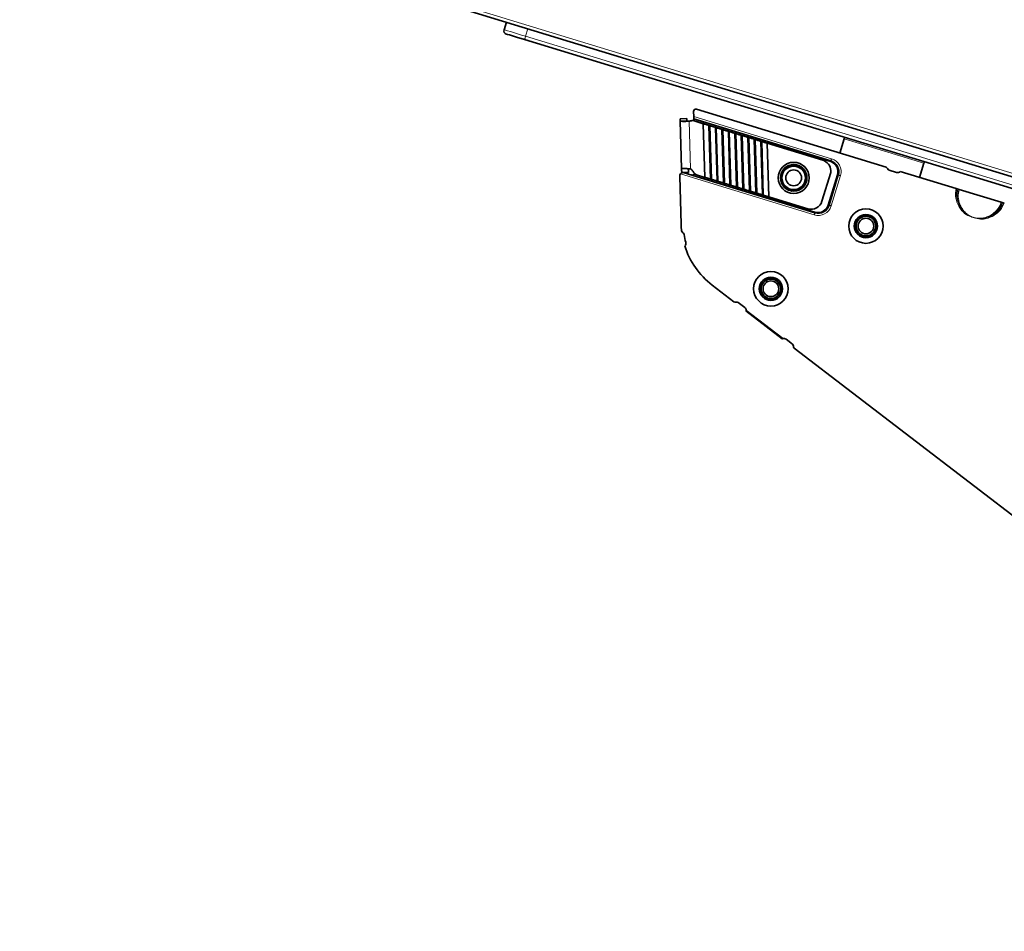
# Model space of a CAD drawing. Header units: millimetres. Extents: x 2 to 420, y 0 to 291.
# Tile 4 of 12: x 87 to 105, y 77 to 93. Entities that reach past the tile are written whole.
import ezdxf

# ---------------------------------------------------------------- set-up
doc = ezdxf.new("R2010")
doc.units = ezdxf.units.MM
doc.linetypes.add('SLD-Durchgehend', pattern=[0])
doc.styles.add('SLDTEXTSTYLE1', font='GOTHIC.TTF', dxfattribs={"width": 0.913})
doc.dimstyles.new('SLDDIMSTYLE11', dxfattribs={"dimtxt": 3.439583, "dimasz": 2.5, "dimexe": 0, "dimexo": 0.0625, "dimgap": 0.859896, "dimtad": 1, "dimdec": 4, "dimlfac": 5, "dimzin": 12, "dimdsep": 46, "dimtxsty": 'SLDTEXTSTYLE1', "dimsah": 1, "dimcen": 0.09, "dimazin": 3, "dimtfac": 1, "dimtofl": 0, "dimtmove": 0, "dimatfit": 3, "dimfxl": 1, "dimfrac": 2, "dimtolj": 1, "dimtzin": 12, "dimarcsym": 0})

# ---------------------------------------------------------------- blocks, each defined once
blk = doc.blocks.new('_D_21')
at = {"color": 150, "linetype": 'SLD-Durchgehend', "lineweight": 18}
for centre, radius, start, end in [((112.641, 37.122), 6.11, 142.3759, 195.506), ((112.673, 37.116), 6.11, 322.3759, 15.506), ((123.336, 91.757), 58.404, 247, 270)]:
    blk.add_arc(centre, radius, start, end, dxfattribs=at)
for points in [[(100.515, 37.996), (102.722, 36.78), (102.952, 37.356)], [(123.336, 33.353), (120.843, 33.716), (120.83, 33.096)]]:
    blk.add_solid(points, dxfattribs=at)
at = {"color": 150, "linetype": 'SLD-Durchgehend', "lineweight": 18, "char_height": 3.4396, "attachment_point": 1, "rotation": 348.941, "style": 'SLDTEXTSTYLE1'}
for s, insert in [('23°', (111.566, 39.025)), ('~ ', (107.596, 39.801))]:
    blk.add_mtext(s, dxfattribs=dict(at, insert=insert))
blk = doc.blocks.new('_D_22')
at = {"color": 150, "linetype": 'SLD-Durchgehend', "lineweight": 18}
for centre, radius, start, end in [((123.336, 84.75), 39.338, 163, 270), ((94.735, 61.892), 6.11, 100.9158, 154.0459), ((93.84, 63.06), 6.11, 280.9158, 334.0459)]:
    blk.add_arc(centre, radius, start, end, dxfattribs=at)
for points in [[(85.717, 96.252), (84.763, 93.92), (85.361, 93.758)], [(123.336, 45.412), (120.847, 45.801), (120.827, 45.182)]]:
    blk.add_solid(points, dxfattribs=at)
at = {"color": 150, "linetype": 'SLD-Durchgehend', "lineweight": 18, "insert": (92.727, 67.24), "char_height": 3.4396, "attachment_point": 1, "rotation": 307.4808, "style": 'SLDTEXTSTYLE1'}
blk.add_mtext('107°', dxfattribs=at)

msp = doc.modelspace()

# ---------------------------------------------------------------- linework, layer by layer
at = {"color": 7, "linetype": 'SLD-Durchgehend', "lineweight": 18}
for p, q in [((53.036839, 106.242989), (119.213127, 86.010869)), ((96.253833, 92.967488), (96.213206, 92.834606)), ((96.213206, 92.834606), (114.287367, 87.308781)), ((99.132843, 90.48705), (99.107177, 91.331907)), ((99.187127, 91.413995), (101.623575, 90.669097)), ((101.606032, 90.611719), (99.189047, 91.350665)), ((103.259651, 90.589746), (101.848797, 91.021087)), ((101.319508, 89.67454), (98.950654, 90.398772)), ((99.187705, 90.389039), (101.33705, 89.731919)), ((101.561811, 89.851426), (101.725541, 90.386959)), ((101.725541, 90.386959), (101.744666, 90.381112)), ((101.782918, 90.369414), (101.61919, 89.833884)), ((100.793937, 90.165644), (100.790432, 90.162076)), ((104.104768, 89.640184), (104.1039, 89.637347)), ((104.169294, 89.617353), (104.1039, 89.637347)), ((104.104768, 89.640184), (104.170161, 89.62019))]:
    msp.add_line(p, q, dxfattribs=at)
at = {"color": 7, "linetype": 'SLD-Durchgehend', "lineweight": 35}
for p, q in [((119.138206, 85.971032), (53.076672, 106.168069)), ((95.831704, 92.951243), (95.874649, 93.083416)), ((114.269519, 87.250401), (96.195358, 92.776226)), ((99.187127, 91.413995), (99.184336, 91.505979)), ((102.588048, 90.520625), (99.236013, 91.545447)), ((98.945817, 91.374256), (99.065763, 91.377901)), ((98.9471, 91.332038), (99.067044, 91.33568)), ((98.9471, 91.332038), (98.972431, 90.498196)), ((101.611879, 90.630846), (99.188407, 91.371777)), ((99.189047, 91.350665), (99.188407, 91.371777)), ((99.189371, 91.340013), (99.189047, 91.350665)), ((99.356279, 91.289081), (99.193497, 91.338848)), ((99.356279, 91.289081), (99.385136, 90.339135)), ((99.48408, 90.308886), (99.455222, 91.258832)), ((99.471035, 91.253998), (99.455222, 91.258832)), ((99.471035, 91.253998), (99.499893, 90.304052)), ((99.585792, 91.218912), (99.569979, 91.223745)), ((99.598837, 90.273802), (99.569979, 91.223745)), ((99.585792, 91.218912), (99.61465, 90.268965)), ((99.713594, 90.238716), (99.684736, 91.188662)), ((99.700549, 91.183828), (99.684736, 91.188662)), ((99.700549, 91.183828), (99.729407, 90.233882)), ((99.82835, 90.203633), (99.799493, 91.153579)), ((99.815306, 91.148742), (99.799493, 91.153579)), ((99.815306, 91.148742), (99.844162, 90.198799)), ((99.943107, 90.168547), (99.91425, 91.118493)), ((99.930061, 91.113659), (99.91425, 91.118493)), ((99.930061, 91.113659), (99.958919, 90.163713)), ((100.057862, 90.133463), (100.029005, 91.083409)), ((100.044818, 91.078572), (100.029005, 91.083409)), ((100.044818, 91.078572), (100.073676, 90.128629)), ((100.172619, 90.098377), (100.143762, 91.048323)), ((100.159575, 91.043489), (100.143762, 91.048323)), ((100.159575, 91.043489), (100.188432, 90.093543)), ((100.287376, 90.063294), (100.258519, 91.01324)), ((100.274332, 91.008406), (100.258519, 91.01324)), ((100.274332, 91.008406), (100.303189, 90.05846)), ((100.402133, 90.02821), (100.373275, 90.978153)), ((100.389088, 90.97332), (100.373275, 90.978153)), ((100.389088, 90.97332), (100.417946, 90.023373)), ((100.51689, 89.993124), (100.488032, 90.94307)), ((101.469226, 90.643089), (100.488032, 90.94307)), ((101.772061, 90.770097), (101.848797, 91.021087)), ((103.259651, 90.589746), (103.182916, 90.338757)), ((98.974675, 90.424313), (99.09462, 90.427955)), ((99.016446, 90.420486), (101.331202, 89.712795)), ((101.455827, 89.9152), (101.611797, 90.425359)), ((101.610629, 90.458806), (101.611797, 90.425359)), ((102.641417, 90.466665), (102.775299, 90.425732)), ((103.827572, 90.141665), (102.838413, 90.444081)), ((98.964983, 89.502426), (98.938931, 90.361287)), ((99.237945, 90.384137), (99.385136, 90.339135)), ((99.48408, 90.308886), (99.499893, 90.304052)), ((99.598837, 90.273802), (99.61465, 90.268965)), ((99.713594, 90.238716), (99.729407, 90.233882)), ((101.580938, 89.845579), (101.744666, 90.381112)), ((99.82835, 90.203633), (99.844162, 90.198799)), ((99.943107, 90.168547), (99.958919, 90.163713)), ((100.057862, 90.133463), (100.073676, 90.128629)), ((100.172619, 90.098377), (100.188432, 90.093543)), ((100.287376, 90.063294), (100.303189, 90.05846)), ((104.625462, 89.897727), (103.882502, 90.124871)), ((100.402133, 90.02821), (100.417946, 90.023373)), ((100.51689, 89.993124), (101.206091, 89.782416)), ((99.512075, 88.43418), (99.89918, 88.137143)), ((100.089423, 88.036542), (99.974103, 88.125031)), ((100.753766, 87.481396), (100.111136, 87.974503)), ((100.112816, 87.985819), (100.764259, 87.485947)), ((100.934629, 87.38799), (100.819309, 87.476479)), ((100.96572, 87.318756), (106.642684, 82.96267))]:
    msp.add_line(p, q, dxfattribs=at)
at = {"color": 7, "linetype": 'SLD-Durchgehend', "lineweight": 18, "flags": 128}
for points in [[(95.831704, 92.951243), (95.839035, 92.949002), (95.860746, 92.942365), (95.895999, 92.931585), (95.943445, 92.917081), (96.001255, 92.899405), (96.067214, 92.879241), (96.138781, 92.85736), (96.213206, 92.834606)], [(96.195358, 92.776226), (96.195704, 92.777352), (96.196723, 92.78069), (96.19838, 92.786105), (96.200606, 92.793386), (96.203315, 92.802249), (96.206403, 92.812343), (96.209743, 92.823272), (96.213206, 92.834606)], [(100.913234, 90.555852), (100.913165, 90.55623), (100.912957, 90.557348), (100.91262, 90.559166), (100.912323, 90.560766)], [(101.606032, 90.611719), (101.607173, 90.61545), (101.60827, 90.619038), (101.60928, 90.622347), (101.610167, 90.625243), (101.610894, 90.627622), (101.611435, 90.629389), (101.611767, 90.63048), (101.611879, 90.630846)], [(101.611879, 90.630846), (101.612104, 90.631579), (101.61277, 90.633758), (101.613851, 90.637292), (101.615305, 90.642049), (101.617077, 90.647845), (101.619099, 90.654459), (101.621292, 90.661635), (101.623575, 90.669097)], [(101.744666, 90.381112), (101.745401, 90.380885), (101.747578, 90.380221), (101.751113, 90.379139), (101.755871, 90.377684), (101.761667, 90.375914), (101.76828, 90.373891), (101.775455, 90.371697), (101.782918, 90.369414)], [(101.331202, 89.712795), (101.330977, 89.712058), (101.330313, 89.709883), (101.329233, 89.706345), (101.327777, 89.701589), (101.326005, 89.695792), (101.323983, 89.689179), (101.321789, 89.682003), (101.319508, 89.67454)], [(101.33705, 89.731919), (101.33591, 89.728187), (101.334813, 89.724599), (101.333801, 89.721294), (101.332916, 89.718394), (101.332189, 89.716016), (101.331648, 89.714249), (101.331316, 89.713161), (101.331202, 89.712795)], [(101.561811, 89.851426), (101.565543, 89.850288), (101.569131, 89.849191), (101.572437, 89.848178), (101.575336, 89.847292), (101.577715, 89.846565), (101.579483, 89.846026), (101.58057, 89.845692), (101.580938, 89.845579)], [(101.580938, 89.845579), (101.581673, 89.845355), (101.58385, 89.844691), (101.587385, 89.843609), (101.592141, 89.842155), (101.597939, 89.840381), (101.604552, 89.838361), (101.611727, 89.836167), (101.61919, 89.833884)], [(104.397137, 89.61819), (104.396492, 89.62019), (104.395856, 89.622163), (104.395233, 89.624094), (104.394631, 89.625962), (104.394056, 89.627742), (104.393516, 89.629417), (104.393016, 89.630969), (104.392561, 89.632379)]]:
    msp.add_lwpolyline(points, dxfattribs=at)
at = {"color": 7, "linetype": 'SLD-Durchgehend', "lineweight": 35, "flags": 128}
for points in [[(96.195358, 92.776226), (96.132123, 92.795559), (96.071318, 92.814149), (96.01528, 92.831283), (95.966163, 92.846297), (95.925852, 92.858623), (95.895898, 92.867779), (95.877453, 92.87342), (95.871225, 92.875325)], [(98.945817, 91.374256), (98.946257, 91.359772), (98.946616, 91.347959), (98.946883, 91.339215), (98.947045, 91.333847), (98.9471, 91.332038)], [(99.065763, 91.377901), (99.066202, 91.363417), (99.066561, 91.3516), (99.066826, 91.342859), (99.066989, 91.337492), (99.067044, 91.33568)], [(99.188407, 91.371777), (99.188383, 91.372587), (99.18831, 91.374989), (99.18819, 91.37889), (99.188031, 91.384142), (99.187837, 91.39054), (99.187617, 91.397839), (99.187375, 91.405757), (99.187127, 91.413995)], [(99.455222, 91.258832), (99.444572, 91.262086), (99.432468, 91.265788), (99.419364, 91.269793), (99.40575, 91.273956), (99.392137, 91.27812), (99.379033, 91.282125), (99.366928, 91.285827), (99.356279, 91.289081)], [(99.569979, 91.223745), (99.559329, 91.227003), (99.547225, 91.230704), (99.534121, 91.23471), (99.520507, 91.238873), (99.506894, 91.243034), (99.493789, 91.247039), (99.481685, 91.25074), (99.471035, 91.253998)], [(99.684736, 91.188662), (99.674086, 91.19192), (99.661982, 91.195618), (99.648878, 91.199623), (99.635264, 91.203787), (99.62165, 91.20795), (99.608546, 91.211956), (99.596442, 91.215657), (99.585792, 91.218912)], [(99.799493, 91.153579), (99.788841, 91.156833), (99.776739, 91.160535), (99.763635, 91.16454), (99.750021, 91.168704), (99.736407, 91.172864), (99.723303, 91.176872), (99.711199, 91.180571), (99.700549, 91.183828)], [(99.91425, 91.118493), (99.903598, 91.12175), (99.891495, 91.125448), (99.878391, 91.129457), (99.864778, 91.133617), (99.851163, 91.137781), (99.83806, 91.141786), (99.825956, 91.145488), (99.815306, 91.148742)], [(100.029005, 91.083409), (100.018355, 91.086664), (100.006251, 91.090365), (99.993147, 91.094371), (99.979533, 91.098534), (99.965919, 91.102694), (99.952815, 91.106703), (99.940713, 91.110401), (99.930061, 91.113659)], [(100.143762, 91.048323), (100.133112, 91.05158), (100.121008, 91.055279), (100.107904, 91.059287), (100.09429, 91.063448), (100.080676, 91.067611), (100.067572, 91.071617), (100.055468, 91.075318), (100.044818, 91.078572)], [(100.258519, 91.01324), (100.247869, 91.016494), (100.235764, 91.020196), (100.22266, 91.024201), (100.209047, 91.028364), (100.195433, 91.032525), (100.182329, 91.036533), (100.170225, 91.040232), (100.159575, 91.043489)], [(100.373275, 90.978153), (100.362625, 90.981411), (100.350521, 90.985112), (100.337417, 90.989118), (100.323804, 90.993278), (100.31019, 90.997442), (100.297086, 91.001447), (100.284982, 91.005148), (100.274332, 91.008406)], [(100.488032, 90.94307), (100.477381, 90.946325), (100.465278, 90.950026), (100.452174, 90.954031), (100.43856, 90.958195), (100.424947, 90.962358), (100.411843, 90.966364), (100.399738, 90.970065), (100.389088, 90.97332)], [(101.848797, 91.021087), (101.853299, 91.035812), (101.856264, 91.045513)], [(103.26712, 90.614172), (103.264153, 90.604471), (103.259651, 90.589746)], [(98.972431, 90.498196), (98.972483, 90.496476), (98.972638, 90.491365), (98.972891, 90.483036), (98.973234, 90.471758), (98.973654, 90.457897), (98.97414, 90.441908), (98.974675, 90.424313)], [(99.092375, 90.501841), (99.092427, 90.500118), (99.092583, 90.49501), (99.092835, 90.48668), (99.093178, 90.4754), (99.093599, 90.461542), (99.094085, 90.445553), (99.09462, 90.427955)], [(99.385136, 90.339135), (99.395786, 90.335881), (99.40789, 90.332179), (99.420994, 90.328174), (99.434608, 90.32401), (99.448222, 90.31985), (99.461326, 90.315842), (99.47343, 90.312143), (99.48408, 90.308886)], [(99.499893, 90.304052), (99.510543, 90.300794), (99.522647, 90.297096), (99.535751, 90.293087), (99.549365, 90.288927), (99.562979, 90.284764), (99.576083, 90.280758), (99.588187, 90.277057), (99.598837, 90.273802)], [(99.61465, 90.268965), (99.6253, 90.265711), (99.637404, 90.26201), (99.650508, 90.258004), (99.664122, 90.253841), (99.677735, 90.24968), (99.690839, 90.245672), (99.702944, 90.241974), (99.713594, 90.238716)], [(99.729407, 90.233882), (99.740056, 90.230625), (99.752161, 90.226926), (99.765265, 90.222918), (99.778878, 90.218758), (99.792492, 90.214594), (99.805596, 90.210589), (99.817699, 90.206887), (99.82835, 90.203633)], [(99.844162, 90.198799), (99.854813, 90.195541), (99.866916, 90.19184), (99.88002, 90.187835), (99.893634, 90.183671), (99.907249, 90.179511), (99.920353, 90.175505), (99.932456, 90.171804), (99.943107, 90.168547)], [(99.958919, 90.163713), (99.96957, 90.160458), (99.981673, 90.156757), (99.994777, 90.152751), (100.008391, 90.148588), (100.022004, 90.144425), (100.035108, 90.140419), (100.047213, 90.136718), (100.057862, 90.133463)], [(100.073676, 90.128629), (100.084325, 90.125372), (100.09643, 90.12167), (100.109534, 90.117665), (100.123147, 90.113505), (100.136761, 90.109341), (100.149865, 90.105336), (100.161969, 90.101634), (100.172619, 90.098377)], [(100.188432, 90.093543), (100.199082, 90.090289), (100.211186, 90.086587), (100.224291, 90.082582), (100.237904, 90.078418), (100.251518, 90.074258), (100.264622, 90.07025), (100.276726, 90.066551), (100.287376, 90.063294)], [(100.303189, 90.05846), (100.313839, 90.055202), (100.325943, 90.051504), (100.339047, 90.047495), (100.352661, 90.043335), (100.366275, 90.039172), (100.379379, 90.035166), (100.391483, 90.031465), (100.402133, 90.02821)], [(100.417946, 90.023373), (100.428596, 90.020119), (100.4407, 90.016418), (100.453804, 90.012412), (100.467418, 90.008249), (100.481032, 90.004088), (100.494136, 90.00008), (100.506238, 89.996382), (100.51689, 89.993124)]]:
    msp.add_lwpolyline(points, dxfattribs=at)
at = {"color": 7, "linetype": 'SLD-Durchgehend', "lineweight": 35}
for centre, radius in [((100.955137, 90.3297), 0.275), ((100.955137, 90.3297), 0.235), ((100.955137, 90.3297), 0.23), ((100.955137, 90.3297), 0.208162), ((100.955137, 90.3297), 0.14), ((102.232642, 89.476638), 0.305), ((102.232642, 89.476638), 0.205), ((102.232642, 89.476638), 0.2), ((102.232642, 89.476638), 0.173205), ((102.232642, 89.476638), 0.138564), ((100.55165, 88.367117), 0.305), ((100.55165, 88.367117), 0.205), ((100.55165, 88.367117), 0.2), ((100.55165, 88.367117), 0.173205), ((100.55165, 88.367117), 0.138564)]:
    msp.add_circle(centre, radius, dxfattribs=at)
for centre, radius, start, end in [((95.888768, 92.932702), 0.06, 162, 253), ((99.224317, 91.507194), 0.04, 73, 181.7374988), ((99.096282, 91.431312), 0.1, 276.255329, 289.8698976), ((99.164259, 91.243219), 0.1, 73, 109.8698976), ((101.410751, 90.451828), 0.2, 2, 73), ((101.553405, 90.439585), 0.2, 343, 73), ((98.998903, 90.363107), 0.06, 143.5287794, 181.7374988), ((99.083829, 90.399884), 0.1, 23.5416019, 60.6502689), ((99.267183, 90.479767), 0.1, 203.5416019, 253), ((99.156633, 90.440367), 0.06, 301.1896851, 321.1882347), ((102.576353, 90.482373), 0.04, 16.3669747, 73), ((102.653112, 90.504916), 0.04, 196.3669747, 253), ((102.792842, 90.48311), 0.06, 253, 319.4218681), ((101.264566, 89.973675), 0.2, 253, 343), ((101.389677, 89.904054), 0.2, 253, 343), ((100.36434, 89.544874), 1.4, 181.7374988, 186.2807123), ((99.012503, 89.396091), 0.04, 186.2807123, 244.3100521), ((98.977823, 89.323998), 0.04, 9.0513143, 64.3100521), ((100.36434, 89.544874), 1.364, 189.0513143, 195.1011186), ((98.989514, 89.173889), 0.06, 309.7903444, 15.1011186), ((100.36434, 89.544874), 1.4, 197.332748, 232.5), ((99.923531, 88.168876), 0.04, 232.5, 289.1329678), ((99.949752, 88.093296), 0.04, 52.5, 109.1329678), ((100.052898, 87.98894), 0.06, 357.0181338, 52.5), ((100.052898, 87.98894), 0.06, 346.0782018, 357.0181338), ((100.782783, 87.428879), 0.06, 107.9818662, 118.9217982), ((100.782783, 87.428879), 0.06, 52.5, 107.9818662), ((100.910279, 87.356257), 0.04, 355.8670322, 52.5), ((100.990071, 87.350492), 0.04, 175.8670322, 232.5)]:
    msp.add_arc(centre, radius, start, end, dxfattribs=at)
at = {"color": 7, "linetype": 'SLD-Durchgehend', "lineweight": 18}
for centre, radius, start, end in [((101.553405, 90.439585), 0.18, 343, 73), ((101.553405, 90.439585), 0.24, 343, 73), ((101.211509, 90.922224), 0.602329, 225.2572587, 225.732865), ((98.798605, 92.774331), 3.2516, 315.462969, 315.5510892), ((100.318863, 92.49207), 2.242102, 280.412052, 280.5398046), ((100.58602, 93.594112), 3.277028, 280.4658034, 280.5532197), ((98.065234, 89.557291), 2.98226, 10.4583555, 10.5544401), ((99.306787, 88.320932), 2.588111, 45.4397183, 45.5504054), ((103.861016, 89.943212), 0.08502, 281.8780188, 292.9227823), ((101.389677, 89.904054), 0.24, 253, 343), ((101.389677, 89.904054), 0.18, 253, 343), ((106.834659, 86.057647), 4.719048, 128.0326323, 128.2136254), ((103.861904, 89.898502), 0.140011, 297.8009544, 302.9540695), ((104.541688, 89.735102), 0.085013, 213.0741281, 224.121655), ((106.730189, 88.836109), 2.67741, 162.9713168, 163.0348047), ((104.516436, 89.698775), 0.140547, 203.0582107, 208.1910236)]:
    msp.add_arc(centre, radius, start, end, dxfattribs=at)
at = {"color": 7, "linetype": 'SLD-Durchgehend', "lineweight": 35}
for points, knots in [([(98.9471, 91.332038), (98.949401, 91.331916), (98.952508, 91.331751), (98.971651, 91.330841), (98.997155, 91.330102), (99.044277, 91.329499), (99.086165, 91.331102), (99.107177, 91.331907)], [0, 0, 0, 0, 0.250762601, 0.338487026, 0.500134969, 0.749249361, 1, 1, 1, 1]), ([(99.067044, 91.33568), (99.067186, 91.335632), (99.067481, 91.335534), (99.069645, 91.334928), (99.073198, 91.333937), (99.079637, 91.332582), (99.089256, 91.331351), (99.09936, 91.331237), (99.104606, 91.331687), (99.107177, 91.331907)], [0, 0, 0, 0, 0.120649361, 0.250786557, 0.33864307, 0.500681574, 0.749658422, 0.877288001, 1, 1, 1, 1]), ([(100.995581, 90.556117), (100.995562, 90.556136), (100.995472, 90.556229), (100.995531, 90.557598), (100.99598, 90.561322), (100.99656, 90.565086), (100.99685, 90.566968)], [0, 0, 0, 0, 0.0799431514, 0.3861973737, 0.6931109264, 1, 1, 1, 1]), ([(99.016446, 90.420486), (99.016274, 90.420538), (99.008971, 90.422752), (98.994862, 90.424255), (98.97564, 90.41938), (98.960631, 90.410417), (98.953748, 90.402383), (98.950654, 90.398772)], [0, 0, 0, 0, 0.008111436, 0.345853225, 0.629555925, 0.833525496, 1, 1, 1, 1]), ([(99.132843, 90.48705), (99.113922, 90.488922), (99.084368, 90.491845), (99.047744, 90.494083), (99.021471, 90.495575), (98.999786, 90.496691), (98.978343, 90.497816), (98.974765, 90.498046), (98.972431, 90.498196)], [0, 0, 0, 0, 0.225736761, 0.352592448, 0.484452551, 0.618299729, 0.751062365, 1, 1, 1, 1]), ([(99.187705, 90.389039), (99.184729, 90.387441), (99.176827, 90.383198), (99.161105, 90.37962), (99.148136, 90.380521), (99.140377, 90.382599), (99.139282, 90.382931), (99.139091, 90.382989)], [0, 0, 0, 0, 0.184954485, 0.491045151, 0.92751654, 0.987344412, 1, 1, 1, 1]), ([(100.735107, 90.427797), (100.736829, 90.426985), (100.740273, 90.42536), (100.743613, 90.423652), (100.744778, 90.422932), (100.744807, 90.422807), (100.744813, 90.422781)], [0, 0, 0, 0, 0.3068913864, 0.6137978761, 0.9200572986, 1, 1, 1, 1]), ([(101.048217, 90.540024), (101.048243, 90.54003), (101.048368, 90.540059), (101.049088, 90.541222), (101.050799, 90.544562), (101.052422, 90.548007), (101.053233, 90.54973)], [0, 0, 0, 0, 0.0799404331, 0.3861764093, 0.6930914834, 1, 1, 1, 1]), ([(100.717869, 90.371414), (100.71975, 90.371123), (100.723513, 90.370541), (100.727239, 90.370096), (100.728608, 90.370036), (100.728701, 90.370126), (100.72872, 90.370144)], [0, 0, 0, 0, 0.30684709, 0.613797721, 0.920055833, 1, 1, 1, 1]), ([(101.16546, 90.236618), (101.165465, 90.236592), (101.165492, 90.236467), (101.166662, 90.235752), (101.169999, 90.234038), (101.173444, 90.232414), (101.175166, 90.231602)], [0, 0, 0, 0, 0.07993865, 0.386185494, 0.693117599, 1, 1, 1, 1]), ([(101.181553, 90.289258), (101.181572, 90.289275), (101.181665, 90.28936), (101.183034, 90.289305), (101.186759, 90.288858), (101.190522, 90.288276), (101.192404, 90.287985)], [0, 0, 0, 0, 0.0799393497, 0.3861936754, 0.6931027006, 1, 1, 1, 1]), ([(100.85704, 90.109669), (100.857852, 90.111392), (100.859474, 90.114838), (100.861187, 90.118174), (100.861902, 90.119347), (100.862029, 90.119371), (100.862056, 90.119376)], [0, 0, 0, 0, 0.306902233, 0.613811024, 0.920061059, 1, 1, 1, 1]), ([(100.913423, 90.092431), (100.913713, 90.094313), (100.914294, 90.098077), (100.914742, 90.101801), (100.914801, 90.10317), (100.914711, 90.103263), (100.914693, 90.103282)], [0, 0, 0, 0, 0.306889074, 0.613802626, 0.920056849, 1, 1, 1, 1]), ([(103.827572, 90.141665), (103.829734, 90.141004), (103.834058, 90.139682), (103.840169, 90.137815), (103.842878, 90.136987), (103.844304, 90.136551)], [0, 0, 0, 0, 0.321267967, 0.642544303, 1, 1, 1, 1]), ([(103.865941, 90.129935), (103.862329, 90.131038), (103.85511, 90.133244), (103.847904, 90.135449), (103.844304, 90.136551)], [0, 0, 0, 0, 0.500390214, 1, 1, 1, 1]), ([(103.865941, 90.129935), (103.867195, 90.12955), (103.869704, 90.128782), (103.875614, 90.12698), (103.880136, 90.125596), (103.882502, 90.124871)], [0, 0, 0, 0, 0.322914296, 0.645788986, 1, 1, 1, 1]), ([(104.625462, 89.897727), (104.627596, 89.897075), (104.631863, 89.895771), (104.637532, 89.894033), (104.640645, 89.893085), (104.641875, 89.892709), (104.642023, 89.892663)], [0, 0, 0, 0, 0.318369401, 0.636741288, 0.956456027, 1, 1, 1, 1]), ([(104.642023, 89.892663), (104.643437, 89.89223), (104.648105, 89.8908), (104.655319, 89.888597), (104.661112, 89.886826), (104.663659, 89.886047)], [0, 0, 0, 0, 0.19585099, 0.646373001, 1, 1, 1, 1]), ([(104.663659, 89.886047), (104.66491, 89.885665), (104.667412, 89.884902), (104.673126, 89.883155), (104.677676, 89.88176), (104.680111, 89.881019), (104.680392, 89.880933)], [0, 0, 0, 0, 0.3190700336, 0.6380896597, 0.9582750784, 1, 1, 1, 1])]:
    msp.add_open_spline(points, degree=3, knots=knots, dxfattribs=at)
at = {"color": 7, "linetype": 'SLD-Durchgehend', "lineweight": 18}
for points, knots in [([(103.915478, 89.765449), (103.888345, 89.808251), (103.834101, 89.893822), (103.812156, 90.028827), (103.823269, 90.110175), (103.827572, 90.141665)], [0, 0, 0, 0, 0.380174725, 0.76006529, 1, 1, 1, 1]), ([(103.844304, 90.136551), (103.840372, 90.106755), (103.830104, 90.028952), (103.846896, 89.933471), (103.872258, 89.874549), (103.878516, 89.860012)], [0, 0, 0, 0, 0.3185732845, 0.8318794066, 1, 1, 1, 1]), ([(103.878516, 89.860012), (103.865207, 89.904308), (103.84806, 89.961377), (103.848467, 90.053328), (103.858674, 90.098077), (103.865941, 90.129935)], [0, 0, 0, 0, 0.499744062, 0.643852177, 1, 1, 1, 1]), ([(103.882502, 90.124871), (103.88238, 90.124472), (103.869543, 90.082247), (103.856353, 89.992254), (103.881537, 89.907358), (103.894131, 89.864906)], [0, 0, 0, 0, 0.004749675, 0.502319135, 1, 1, 1, 1]), ([(103.894131, 89.864906), (103.905157, 89.840629), (103.918248, 89.811807), (103.935366, 89.785212), (103.938065, 89.781018)], [0, 0, 0, 0, 0.8423188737, 1, 1, 1, 1]), ([(104.680392, 89.880933), (104.664733, 89.84959), (104.627283, 89.774629), (104.532048, 89.676731), (104.442118, 89.637708), (104.397137, 89.61819)], [0, 0, 0, 0, 0.2642536, 0.632001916, 1, 1, 1, 1]), ([(104.470449, 89.688708), (104.505196, 89.716789), (104.574993, 89.773194), (104.60859, 89.856096), (104.625462, 89.897727)], [0, 0, 0, 0, 0.497831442, 1, 1, 1, 1]), ([(104.642023, 89.892663), (104.624356, 89.850199), (104.601534, 89.795343), (104.543029, 89.724306), (104.50655, 89.696004), (104.48066, 89.675917)], [0, 0, 0, 0, 0.4986816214, 0.6441881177, 1, 1, 1, 1]), ([(104.48066, 89.675917), (104.492709, 89.683578), (104.544263, 89.716356), (104.598089, 89.772312), (104.641838, 89.839337), (104.655893, 89.869423), (104.663659, 89.886047)], [0, 0, 0, 0, 0.151483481, 0.648142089, 0.805574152, 1, 1, 1, 1]), ([(103.927205, 89.774652), (103.924228, 89.778861), (103.905285, 89.805642), (103.890759, 89.835145), (103.878516, 89.860012)], [0, 0, 0, 0, 0.157146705, 1, 1, 1, 1]), ([(104.1039, 89.637347), (104.100593, 89.63839), (104.055727, 89.652547), (103.985093, 89.688794), (103.935575, 89.74332), (103.915478, 89.765449)], [0, 0, 0, 0, 0.045144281, 0.612483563, 1, 1, 1, 1]), ([(104.104768, 89.640184), (104.103337, 89.640724), (104.100855, 89.641662), (104.093517, 89.644532), (104.080505, 89.649998), (104.060315, 89.659656), (104.03641, 89.673087), (104.00891, 89.691369), (103.980174, 89.714676), (103.951626, 89.7429), (103.935345, 89.764068), (103.927205, 89.774652)], [0, 0, 0, 0, 0.020293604, 0.035216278, 0.104590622, 0.207583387, 0.332153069, 0.468310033, 0.645532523, 0.822766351, 1, 1, 1, 1]), ([(103.938065, 89.781018), (103.943517, 89.773104), (103.96412, 89.743196), (103.996022, 89.710283), (104.032131, 89.681748), (104.055154, 89.666204), (104.076613, 89.653829), (104.091407, 89.646356), (104.100092, 89.642284), (104.103379, 89.640808), (104.104768, 89.640184)], [0, 0, 0, 0, 0.130696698, 0.493929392, 0.615714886, 0.754900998, 0.87005565, 0.951189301, 0.979377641, 1, 1, 1, 1]), ([(104.387118, 89.643728), (104.411283, 89.655073), (104.439972, 89.668543), (104.466298, 89.685962), (104.470449, 89.688708)], [0, 0, 0, 0, 0.842312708, 1, 1, 1, 1]), ([(104.397137, 89.61819), (104.360649, 89.609532), (104.284867, 89.59155), (104.208757, 89.608542), (104.169294, 89.617353)], [0, 0, 0, 0, 0.481492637, 1, 1, 1, 1]), ([(104.170161, 89.62019), (104.171662, 89.61993), (104.177592, 89.618904), (104.184356, 89.617919), (104.197146, 89.616282), (104.215108, 89.614585), (104.234344, 89.614008), (104.257256, 89.614349), (104.274576, 89.615476), (104.30254, 89.619033), (104.338455, 89.625737), (104.36883, 89.636967), (104.387118, 89.643728)], [0, 0, 0, 0, 0.020620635, 0.0815028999, 0.0925435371, 0.1952508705, 0.3257482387, 0.3530236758, 0.505839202, 0.5606386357, 0.7354737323, 1, 1, 1, 1]), ([(104.392561, 89.632379), (104.379894, 89.628156), (104.354559, 89.619712), (104.31511, 89.612275), (104.278254, 89.609024), (104.245232, 89.609246), (104.217902, 89.611476), (104.195763, 89.614756), (104.181921, 89.61751), (104.174231, 89.619226), (104.171649, 89.619837), (104.170161, 89.62019)], [0, 0, 0, 0, 0.177238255, 0.354467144, 0.531687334, 0.66784896, 0.792418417, 0.895414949, 0.964781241, 0.979705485, 1, 1, 1, 1]), ([(104.48066, 89.675917), (104.476256, 89.67318), (104.448407, 89.655872), (104.418086, 89.643117), (104.392561, 89.632379)], [0, 0, 0, 0, 0.158140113, 1, 1, 1, 1])]:
    msp.add_open_spline(points, degree=3, knots=knots, dxfattribs=at)

# ---------------------------------------------------------------- dimensions: what is measured, and where the dimension line sits
at = {"color": 150, "linetype": 'SLD-Durchgehend', "lineweight": 18}
for base, line1, line2, text, picture, middle in [((91.016861, 66.741025), ((119.213127, 86.010868), (53.036838, 106.24299)), ((123.33588, 58.474644), (123.33588, 22.774644)), '(<>)', '_D_22', (92.118777, 60.813305)), ((106.644544, 38.294373), ((123.33588, 22.774644), (123.33588, 58.474644)), ((95.785283, 26.852127), (122.823877, 90.551063)), '(~ <>)', '_D_21', (112.132732, 34.437446))]:
    dim = msp.add_angular_dim_2l(base=base, line1=line1, line2=line2, text=text, dimstyle='SLDDIMSTYLE11', dxfattribs=at)
    dim.commit()
    dim.dimension.update_dxf_attribs({"geometry": picture, "text_midpoint": middle, "dimtype": 162})

doc.saveas('drawing.dxf')
